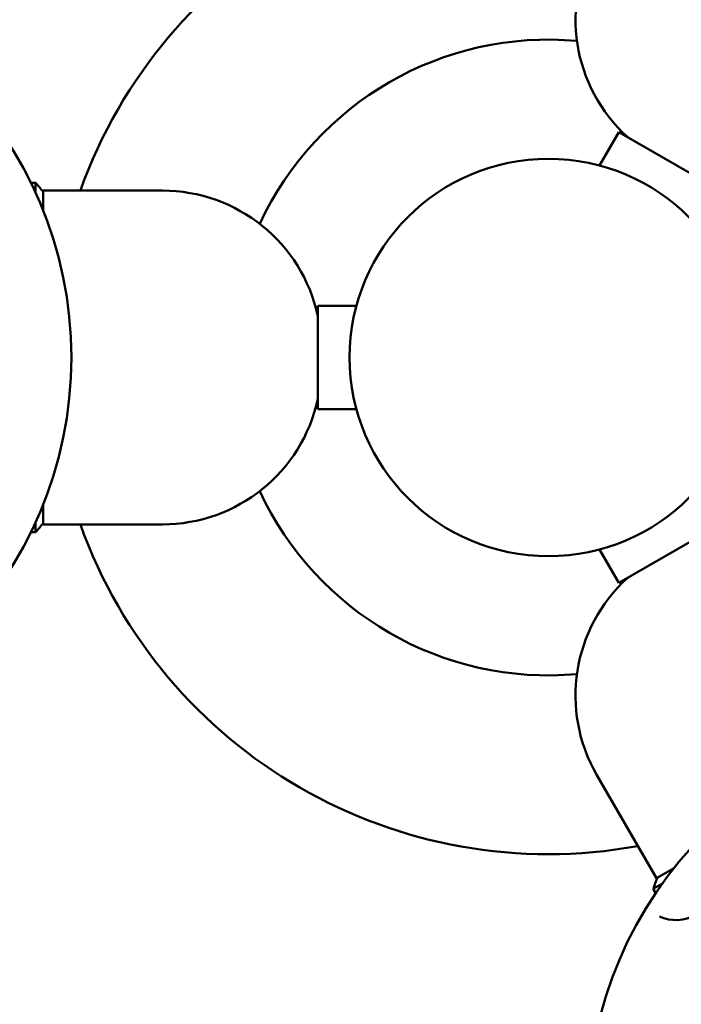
# Model space of a CAD drawing. Header units: millimetres. Extents: x 563 to 2732, y 83 to 2094.
# Tile 23 of 74: x 880 to 963, y 147 to 271. Entities that reach past the tile are written whole.
import ezdxf

# ---------------------------------------------------------------- set-up
doc = ezdxf.new("R2010")
doc.units = ezdxf.units.MM
doc.header["$LTSCALE"] = 10
doc.layers.add('Widoczne (ISO)', color=7, linetype='Continuous', lineweight=50)

msp = doc.modelspace()

# ---------------------------------------------------------------- linework, layer by layer
at = {"layer": 'Widoczne (ISO)'}
for p, q in [((953.04, 252.38), (955.47, 256.58)), ((966.73, 250.08), (955.47, 256.58)), ((882.1, 250.22), (881.5, 250.22)), ((882.1, 250.22), (882.1, 248.95)), ((883.05, 249.22), (883.05, 246.73)), ((898.05, 249.22), (883.05, 249.22)), ((917.6, 234.72), (917.6, 221.72)), ((922.46, 234.72), (917.6, 234.72)), ((922.46, 221.72), (917.6, 221.72)), ((883.05, 209.71), (883.05, 207.22)), ((882.1, 207.49), (882.1, 206.22)), ((898.05, 207.22), (883.05, 207.22)), ((882.1, 206.22), (881.5, 206.22)), ((955.47, 199.86), (966.73, 206.36)), ((953.04, 204.06), (955.47, 199.86)), ((952.69, 175.68), (960.19, 162.69)), ((960.19, 162.69), (962.34, 163.93)), ((959.79, 161.37), (960.89, 162)), ((959.79, 161.37), (960.09, 160.85))]:
    msp.add_line(p, q, dxfattribs=at)
for centre, radius in [((836.6, 228.22), 50), ((946.6, 228.22), 25), ((1001.6, 132.96), 50)]:
    msp.add_circle(centre, radius, dxfattribs=at)
for centre, radius, start, end in [((946.6, 228.22), 62.5, 79.6334, 160.3666), ((946.6, 228.22), 62.5, 79.6334, 160.3666), ((946.6, 228.22), 62.5, 79.6334, 160.3666), ((946.6, 228.22), 62.5, 79.6334, 160.3666), ((946.6, 228.22), 62.5, 79.6334, 160.3666), ((946.6, 228.22), 62.5, 79.6334, 160.3666), ((946.6, 228.22), 62.5, 79.6334, 160.3666), ((946.6, 228.22), 62.5, 79.6334, 160.3666), ((970.01, 270.76), 20, 150, 227.8228), ((946.6, 228.22), 40, 84.8479, 155.1521), ((844.18, 217.63), 50, 38.9831, 40.6775), ((898.05, 229.22), 20, 12.1772, 90), ((898.05, 227.22), 20, 270, 347.8228), ((946.6, 228.22), 40, 204.8479, 275.1521), ((844.18, 238.81), 50, 319.3225, 321.0169), ((946.6, 228.22), 62.5, 199.6334, 280.3666), ((946.6, 228.22), 62.5, 199.6334, 280.3666), ((946.6, 228.22), 62.5, 199.6334, 280.3666), ((946.6, 228.22), 62.5, 199.6334, 280.3666), ((946.6, 228.22), 62.5, 199.6334, 280.3666), ((946.6, 228.22), 62.5, 199.6334, 280.3666), ((946.6, 228.22), 62.5, 199.6334, 280.3666), ((946.6, 228.22), 62.5, 199.6334, 280.3666), ((970.01, 185.68), 20, 132.1772, 210), ((1006.98, 144.82), 50, 158.9831, 160.6775), ((962.64, 162.43), 5, 245.5439, 300)]:
    msp.add_arc(centre, radius, start, end, dxfattribs=at)

doc.saveas('drawing.dxf')
